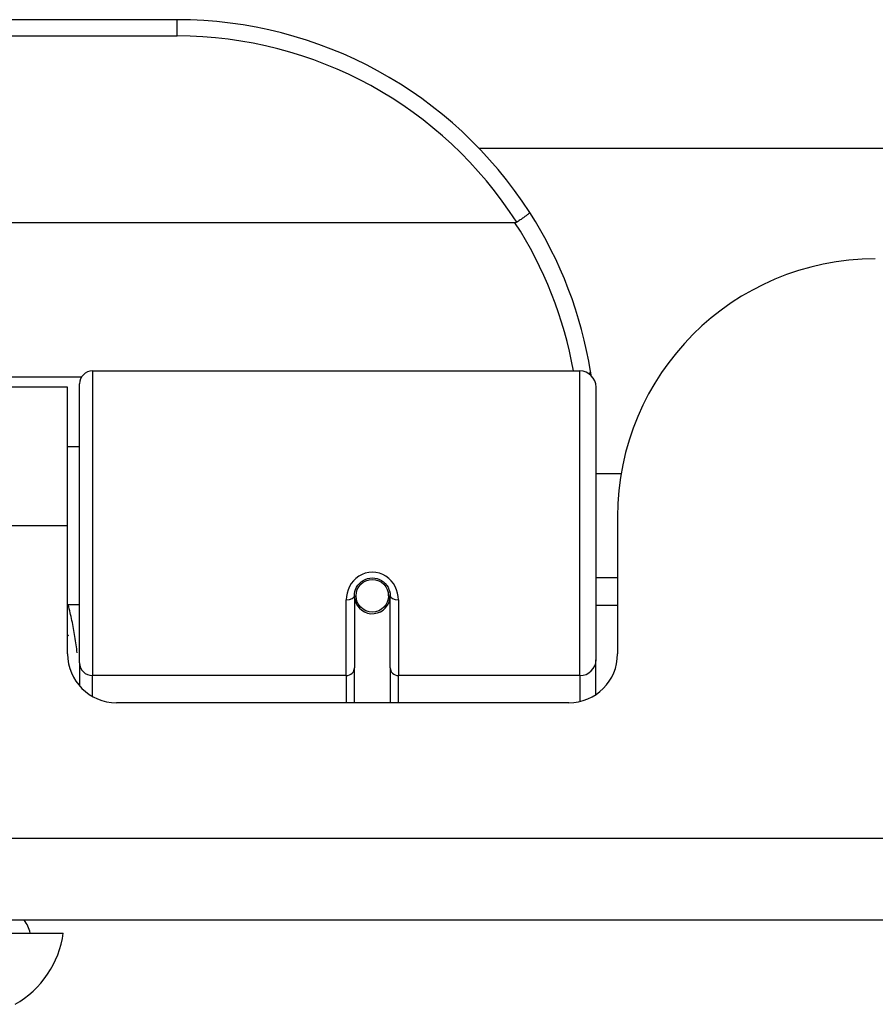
# Model space of a CAD drawing. Header units: inches. Extents: x 15 to 513, y 46 to 241.
# Tile 18 of 256: x 65.54 to 66.58, y 45.73 to 46.92. Entities that reach past the tile are written whole.
import ezdxf

# ---------------------------------------------------------------- set-up
doc = ezdxf.new("R2010")
doc.units = ezdxf.units.IN
doc.header["$MEASUREMENT"] = 0
doc.layers.add('Visible Edges(ANSI)', color=7, linetype='Continuous', lineweight=25)
doc.layers.add('Visible Tangent Edges(ANSI)', color=7, linetype='Continuous', lineweight=25)

msp = doc.modelspace()

# ---------------------------------------------------------------- linework, layer by layer
at = {"layer": 'Visible Edges(ANSI)'}
for p, q in [((65.7352, 46.9173), (64.2391, 46.9173)), ((66.1005, 46.7618), (67.6203, 46.7618)), ((66.144, 46.6717), (63.8302, 46.6717)), ((65.6328, 46.4923), (66.2224, 46.4923)), ((65.6026, 46.4728), (64.3716, 46.4728)), ((65.6026, 46.3048), (65.6026, 46.4728)), ((65.617, 46.1389), (65.617, 46.4766)), ((66.242, 46.4726), (66.242, 46.1427)), ((65.617, 46.4003), (65.6026, 46.4003)), ((66.2725, 46.3678), (66.242, 46.3678)), ((66.2681, 46.3158), (66.2681, 46.1499)), ((65.6026, 46.1499), (65.6026, 46.3048)), ((66.2681, 46.2418), (66.242, 46.2418)), ((65.9497, 46.2202), (65.9497, 46.1332)), ((65.9521, 46.2161), (65.9497, 46.2156)), ((65.9926, 46.2245), (65.9907, 46.2241)), ((65.9909, 46.2178), (65.9929, 46.2178)), ((65.9911, 46.2202), (65.9911, 46.2242)), ((65.993, 46.1332), (65.993, 46.2202)), ((65.617, 46.2093), (65.6026, 46.2093)), ((65.9557, 46.2083), (65.9533, 46.2083)), ((65.9895, 46.2083), (65.9871, 46.2083)), ((66.2681, 46.2083), (66.242, 46.2083)), ((65.617, 46.1389), (65.617, 46.1112)), ((65.9497, 46.0908), (65.9497, 46.1332)), ((65.993, 46.1332), (65.993, 46.0908)), ((66.242, 46.1009), (66.242, 46.1427)), ((66.2091, 46.0908), (65.6617, 46.0908)), ((69.1381, 45.8278), (15.5331, 45.8278)), ((65.5246, 45.8121), (65.5974, 45.8121))]:
    msp.add_line(p, q, dxfattribs=at)
at = {"layer": 'Visible Edges(ANSI)', "flags": 128}
for points in [[(66.1618, 46.6842), (66.1618, 46.6841), (66.1618, 46.6839), (66.1616, 46.6837), (66.1614, 46.6835), (66.1612, 46.6832), (66.1609, 46.6829), (66.1605, 46.6825), (66.16, 46.6821), (66.1595, 46.6816), (66.1589, 46.6812), (66.1582, 46.6807), (66.1575, 46.6801), (66.1568, 46.6796), (66.156, 46.679), (66.1551, 46.6783), (66.1542, 46.6777), (66.1533, 46.6771), (66.1524, 46.6764), (66.1514, 46.6757), (66.1503, 46.675), (66.1493, 46.6743), (66.1482, 46.6736), (66.1472, 46.6729), (66.1461, 46.6722)], [(66.1461, 46.6722), (66.146, 46.6722), (66.1459, 46.6721), (66.1458, 46.6721), (66.1458, 46.672), (66.1457, 46.672), (66.1456, 46.672), (66.1455, 46.6719), (66.1454, 46.6719), (66.1453, 46.6719), (66.1453, 46.6718), (66.1452, 46.6718), (66.1451, 46.6718), (66.145, 46.6718), (66.1449, 46.6717), (66.1448, 46.6717), (66.1447, 46.6717), (66.1446, 46.6717), (66.1446, 46.6717), (66.1445, 46.6717), (66.1444, 46.6717), (66.1443, 46.6717), (66.1442, 46.6717), (66.1441, 46.6717), (66.144, 46.6717)], [(66.2363, 46.4865), (66.2363, 46.4868), (66.2362, 46.487), (66.2362, 46.4872), (66.2362, 46.4874), (66.2361, 46.4876), (66.2361, 46.4878), (66.2361, 46.488), (66.236, 46.4882), (66.236, 46.4884), (66.236, 46.4886), (66.2359, 46.4888), (66.2359, 46.489), (66.2359, 46.4893), (66.2359, 46.4895), (66.2358, 46.4897), (66.2358, 46.4899), (66.2358, 46.4901), (66.2357, 46.4903), (66.2357, 46.4905), (66.2357, 46.4907), (66.2356, 46.4909), (66.2356, 46.4911), (66.2356, 46.4913), (66.2355, 46.4915)], [(65.9497, 46.2202), (65.9499, 46.2228), (65.9504, 46.2254), (65.9512, 46.228), (65.9524, 46.2305), (65.9539, 46.2329), (65.9557, 46.2351), (65.9578, 46.237), (65.9602, 46.2387), (65.9628, 46.24), (65.9656, 46.241), (65.9685, 46.2416), (65.9714, 46.2418), (65.9744, 46.2416), (65.9773, 46.241), (65.98, 46.24), (65.9826, 46.2386), (65.985, 46.237), (65.9871, 46.235), (65.9889, 46.2328), (65.9904, 46.2305), (65.9915, 46.228), (65.9924, 46.2254), (65.9929, 46.2228), (65.993, 46.2202)], [(65.6026, 46.1731), (65.6026, 46.173), (65.6027, 46.173), (65.6027, 46.1729), (65.6027, 46.1729), (65.6027, 46.1728), (65.6028, 46.1728), (65.6028, 46.1727), (65.6028, 46.1727), (65.6028, 46.1726), (65.6028, 46.1726), (65.6029, 46.1725), (65.6029, 46.1724), (65.6029, 46.1724), (65.6029, 46.1723), (65.603, 46.1723), (65.603, 46.1722), (65.603, 46.1722), (65.603, 46.1721), (65.603, 46.1721), (65.6031, 46.172), (65.6031, 46.172), (65.6031, 46.1719), (65.6031, 46.1718), (65.6032, 46.1718)]]:
    msp.add_lwpolyline(points, dxfattribs=at)
at = {"layer": 'Visible Edges(ANSI)'}
msp.add_circle((65.9714, 46.2202), 0.0197, dxfattribs=at)
for centre, radius, start, end in [((65.7352, 46.4104), 0.5069, 32.6858, 90), ((65.7352, 46.4104), 0.5069, 9.2068, 32.6858), ((66.5801, 46.3158), 0.312, 90, 180), ((65.6328, 46.4766), 0.0157, 90, 180), ((66.2224, 46.4726), 0.0197, 0, 90), ((65.9714, 46.2202), 0.0217, 191.8292, 0), ((65.6617, 46.1499), 0.0591, 180, 270), ((66.2091, 46.1499), 0.0591, 270, 0), ((65.5186, 45.8042), 0.0394, 11.537, 36.8699), ((65.4804, 45.8284), 0.1181, 299.8169, 352.0587)]:
    msp.add_arc(centre, radius, start, end, dxfattribs=at)
at = {"layer": 'Visible Tangent Edges(ANSI)'}
for p, q in [((65.7352, 46.8976), (65.7352, 46.9173)), ((64.2391, 46.8976), (65.7352, 46.8976)), ((65.6328, 46.4923), (65.6328, 46.1237)), ((66.2224, 46.1237), (66.2224, 46.4923)), ((65.6193, 46.4847), (64.355, 46.4847)), ((65.6026, 46.3048), (64.3716, 46.3048)), ((65.9399, 46.1237), (65.9399, 46.2155)), ((66.0029, 46.2155), (66.0029, 46.1237)), ((65.9399, 46.1237), (65.6328, 46.1237)), ((65.6328, 46.0984), (65.6328, 46.1237)), ((65.9399, 46.1237), (65.9399, 46.0908)), ((66.2224, 46.1237), (66.0029, 46.1237)), ((66.0029, 46.0908), (66.0029, 46.1237)), ((66.2224, 46.1237), (66.2224, 46.0923)), ((15.5331, 45.9268), (69.1381, 45.9268))]:
    msp.add_line(p, q, dxfattribs=at)
at = {"layer": 'Visible Tangent Edges(ANSI)', "flags": 128}
for points in [[(66.0029, 46.2155), (66.0026, 46.2195), (66.0019, 46.2235), (66.0007, 46.2275), (65.999, 46.2313), (65.9969, 46.2349), (65.9943, 46.2383), (65.9912, 46.2413), (65.9878, 46.2438), (65.984, 46.2459), (65.9799, 46.2474), (65.9757, 46.2484), (65.9714, 46.2487), (65.9671, 46.2484), (65.9629, 46.2475), (65.9589, 46.2459), (65.9551, 46.2439), (65.9516, 46.2413), (65.9485, 46.2383), (65.9459, 46.235), (65.9437, 46.2313), (65.942, 46.2275), (65.9408, 46.2235), (65.9401, 46.2195), (65.9399, 46.2155)], [(65.6142, 46.1511), (65.6139, 46.1536), (65.6136, 46.156), (65.6133, 46.1585), (65.6129, 46.161), (65.6126, 46.1634), (65.6122, 46.1659), (65.6119, 46.1684), (65.6115, 46.1708), (65.6111, 46.1732), (65.6107, 46.1757), (65.6103, 46.1781), (65.6098, 46.1806), (65.6094, 46.183), (65.6089, 46.1854), (65.6084, 46.1878), (65.6079, 46.1902), (65.6074, 46.1926), (65.6069, 46.195), (65.6063, 46.1974), (65.6058, 46.1998), (65.6052, 46.2022), (65.6046, 46.2046), (65.604, 46.207), (65.6034, 46.2093)]]:
    msp.add_lwpolyline(points, dxfattribs=at)
at = {"layer": 'Visible Tangent Edges(ANSI)'}
for centre, start, end in [((65.7352, 46.4104), 32.4989, 90), ((65.7352, 46.4067), 10.1223, 32.9448)]:
    msp.add_arc(centre, 0.4872, start, end, dxfattribs=at)
for centre, major_axis, ratio, start_param, end_param in [((66.2161, 46.4884), (0.0194, 0.0031), 0.187438, 5.738696, 6.283185), ((65.9399, 46.2202), (0.00984, 0), 0.476565, 4.712389, 6.283185), ((66.0029, 46.2202), (-0.00984, 0), 0.476565, 0, 1.570796), ((65.6328, 46.1389), (-0.0157, 0), 0.965926, 0, 1.570796), ((65.9399, 46.1332), (0.00984, 0), 0.965926, 4.712389, 6.283185), ((66.0029, 46.1332), (-0.00984, 0), 0.965926, 0, 1.570796), ((66.2224, 46.1427), (0.0197, 0), 0.965926, 4.712389, 6.283185)]:
    msp.add_ellipse(centre, major_axis=major_axis, ratio=ratio, start_param=start_param, end_param=end_param, dxfattribs=at)

doc.saveas('drawing.dxf')
